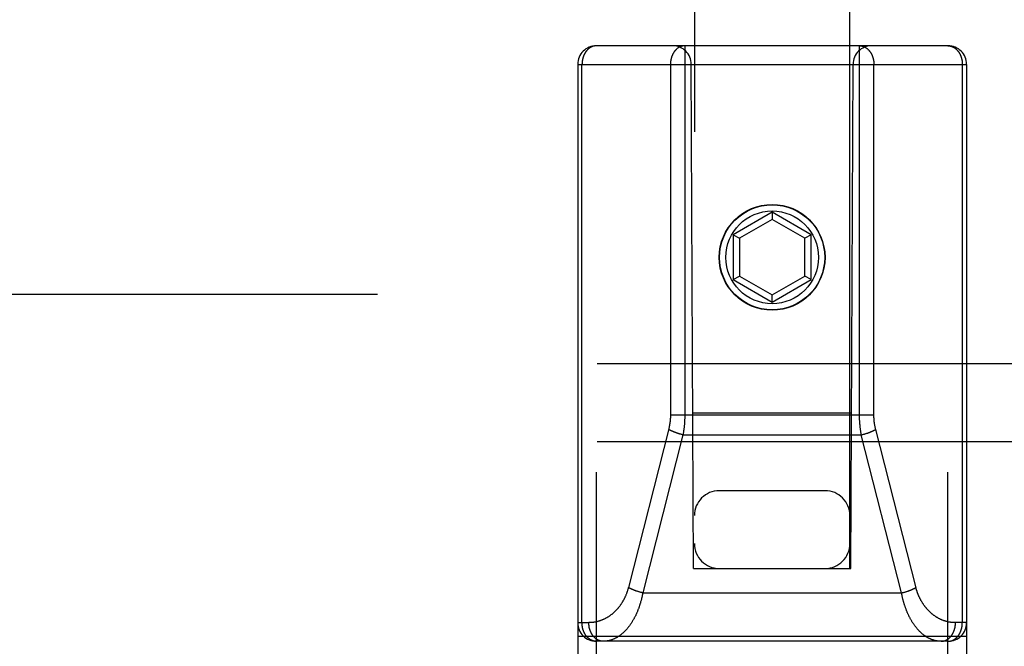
# Model space of a CAD drawing. Header units: inches. Extents: x 0 to 200, y 0 to 129.
# Tile 22 of 82: x 65.36 to 66.94, y 35.34 to 36.35. Entities that reach past the tile are written whole.
import ezdxf

# ---------------------------------------------------------------- set-up
doc = ezdxf.new("R2010")
doc.units = ezdxf.units.IN
doc.header["$LTSCALE"] = 11
doc.header["$MEASUREMENT"] = 0
doc.linetypes.add('HIDDEN', pattern=[0.2, 0.1, -0.1])
doc.layers.add('RIGHT_DOOR_ASSEMBLY', color=7, linetype='CONTINUOUS')
doc.layers.add('SUBPANEL', color=7, linetype='CONTINUOUS')

msp = doc.modelspace()

# ---------------------------------------------------------------- linework, layer by layer
at = {"layer": 'RIGHT_DOOR_ASSEMBLY', "color": 8, "linetype": 'HIDDEN'}
for p, q in [((66.4439, 61.4699), (66.4439, 35.4681)), ((66.6939, 35.4681), (66.6939, 61.4699)), ((66.8514, 36.3081), (66.2864, 36.3081)), ((66.2864, 34.5231), (66.2864, 36.3081)), ((66.7093, 35.7141), (66.7093, 36.3081)), ((66.8514, 34.5231), (66.8514, 36.3081)), ((66.2564, 36.2781), (66.8814, 36.2781)), ((66.2564, 36.2781), (66.2564, 34.5531)), ((66.2633, 35.3811), (66.2633, 36.2781)), ((66.4424, 35.4681), (66.4389, 36.2781)), ((66.6954, 35.4681), (66.6989, 36.2781)), ((66.7324, 35.7143), (66.7324, 36.2781)), ((66.8745, 36.2781), (66.8745, 35.3811)), ((66.8814, 36.2781), (66.8814, 34.5531)), ((66.5689, 36.0405), (66.5064, 36.0044)), ((66.5689, 36.029), (66.5164, 35.9987)), ((66.6314, 36.0044), (66.5689, 36.0405)), ((66.5689, 36.0405), (66.5689, 36.029)), ((66.6214, 35.9987), (66.5689, 36.029)), ((66.5064, 36.0044), (66.5164, 35.9987)), ((66.5064, 36.0044), (66.5064, 35.9323)), ((66.5164, 35.9987), (66.5164, 35.9381)), ((66.6314, 36.0044), (66.6214, 35.9987)), ((66.6214, 35.9381), (66.6214, 35.9987)), ((66.6314, 35.9323), (66.6314, 36.0044)), ((66.5064, 35.9323), (66.5164, 35.9381)), ((66.5164, 35.9381), (66.5689, 35.9077)), ((66.5689, 35.9077), (66.6214, 35.9381)), ((66.6314, 35.9323), (66.6214, 35.9381)), ((66.5064, 35.9323), (66.5689, 35.8962)), ((66.5689, 35.8962), (66.6314, 35.9323)), ((66.5689, 35.8962), (66.5689, 35.9077)), ((66.4054, 35.7151), (66.7324, 35.7151)), ((66.4413, 35.7181), (66.6965, 35.7181)), ((66.4027, 35.6924), (66.3379, 35.4377)), ((66.4256, 35.6829), (66.361, 35.4289)), ((66.4174, 35.6852), (66.4166, 35.6854)), ((66.4182, 35.6849), (66.4174, 35.6852)), ((66.419, 35.6847), (66.4182, 35.6849)), ((66.4198, 35.6844), (66.419, 35.6847)), ((66.4206, 35.6842), (66.4198, 35.6844)), ((66.4214, 35.684), (66.4206, 35.6842)), ((66.4223, 35.6837), (66.4214, 35.684)), ((66.4231, 35.6835), (66.4223, 35.6837)), ((66.4239, 35.6833), (66.4231, 35.6835)), ((66.4247, 35.6831), (66.4239, 35.6833)), ((66.4256, 35.6829), (66.4247, 35.6831)), ((66.4256, 35.6829), (66.7122, 35.6829)), ((66.7122, 35.6829), (66.7131, 35.6831)), ((66.7768, 35.4289), (66.7122, 35.6829)), ((66.7131, 35.6831), (66.7139, 35.6833)), ((66.7139, 35.6833), (66.7147, 35.6835)), ((66.7147, 35.6835), (66.7156, 35.6837)), ((66.7156, 35.6837), (66.7164, 35.684)), ((66.7164, 35.684), (66.7172, 35.6842)), ((66.7184, 35.6845), (66.7192, 35.6848)), ((66.7192, 35.6848), (66.72, 35.685)), ((66.72, 35.685), (66.7208, 35.6853)), ((66.7208, 35.6853), (66.7216, 35.6856)), ((66.7216, 35.6856), (66.7224, 35.6858)), ((66.8001, 35.437), (66.7353, 35.6917)), ((66.6539, 35.5931), (66.4839, 35.5931)), ((66.4424, 35.4681), (66.4439, 35.4681)), ((66.4439, 35.4681), (66.6939, 35.4681)), ((66.6939, 35.4681), (66.6954, 35.4681)), ((66.3528, 35.4312), (66.352, 35.4314)), ((66.3536, 35.4309), (66.3528, 35.4312)), ((66.3544, 35.4307), (66.3536, 35.4309)), ((66.3552, 35.4304), (66.3544, 35.4307)), ((66.356, 35.4302), (66.3552, 35.4304)), ((66.3568, 35.4299), (66.356, 35.4302)), ((66.3577, 35.4297), (66.3568, 35.4299)), ((66.3585, 35.4295), (66.3577, 35.4297)), ((66.3593, 35.4293), (66.3585, 35.4295)), ((66.3602, 35.4291), (66.3593, 35.4293)), ((66.361, 35.4289), (66.3602, 35.4291)), ((66.361, 35.4289), (66.7768, 35.4289)), ((66.7768, 35.4289), (66.7777, 35.4291)), ((66.7777, 35.4291), (66.7785, 35.4293)), ((66.7785, 35.4293), (66.7793, 35.4295)), ((66.7793, 35.4295), (66.7801, 35.4297)), ((66.7801, 35.4297), (66.781, 35.4299)), ((66.781, 35.4299), (66.7818, 35.4302)), ((66.783, 35.4305), (66.7838, 35.4308)), ((66.7838, 35.4308), (66.7846, 35.431)), ((66.7846, 35.431), (66.7854, 35.4313)), ((66.7854, 35.4313), (66.7862, 35.4315)), ((66.7862, 35.4315), (66.787, 35.4318)), ((66.2564, 35.3811), (66.2743, 35.3811)), ((66.8814, 35.3811), (66.8635, 35.3811)), ((66.2564, 35.3591), (66.8814, 35.3591)), ((66.8514, 35.3511), (66.2864, 35.3511))]:
    msp.add_line(p, q, dxfattribs=at)
for points in [[(66.2864, 36.3081), (66.2861, 36.3081), (66.2858, 36.308), (66.2855, 36.308), (66.2851, 36.308), (66.2848, 36.308), (66.2845, 36.308), (66.2842, 36.3079), (66.2839, 36.3079), (66.2835, 36.3078), (66.2832, 36.3078), (66.2829, 36.3077), (66.2826, 36.3076), (66.2823, 36.3076), (66.2819, 36.3075), (66.2816, 36.3074), (66.2813, 36.3073), (66.281, 36.3072), (66.2807, 36.3071), (66.2804, 36.307), (66.28, 36.3069), (66.2797, 36.3068), (66.2794, 36.3066), (66.2791, 36.3065), (66.2788, 36.3064), (66.2785, 36.3062), (66.2782, 36.3061), (66.2779, 36.3059), (66.2776, 36.3058), (66.2773, 36.3056), (66.277, 36.3055), (66.2767, 36.3053), (66.2764, 36.3051), (66.2761, 36.3049), (66.2758, 36.3047), (66.2756, 36.3045), (66.2753, 36.3043), (66.275, 36.3041), (66.2747, 36.3039), (66.2744, 36.3037), (66.2742, 36.3035), (66.2739, 36.3032), (66.2736, 36.303), (66.2733, 36.3028), (66.2731, 36.3025), (66.2728, 36.3023), (66.2726, 36.302), (66.2723, 36.3018), (66.272, 36.3015), (66.2718, 36.3013), (66.2715, 36.301), (66.2713, 36.3007), (66.2711, 36.3004), (66.2708, 36.3002), (66.2706, 36.2999), (66.2703, 36.2996), (66.2701, 36.2993), (66.2699, 36.299), (66.2697, 36.2987), (66.2694, 36.2984), (66.2692, 36.2981), (66.269, 36.2977), (66.2688, 36.2974), (66.2686, 36.2971), (66.2684, 36.2968), (66.2682, 36.2964), (66.268, 36.2961), (66.2678, 36.2958), (66.2676, 36.2954), (66.2674, 36.2951), (66.2672, 36.2947), (66.2671, 36.2944), (66.2669, 36.294), (66.2667, 36.2937), (66.2665, 36.2933), (66.2664, 36.2929), (66.2662, 36.2926), (66.2661, 36.2922), (66.2659, 36.2918), (66.2658, 36.2915), (66.2656, 36.2911), (66.2655, 36.2907), (66.2654, 36.2903), (66.2652, 36.2899), (66.2651, 36.2895), (66.265, 36.2892), (66.2649, 36.2888), (66.2647, 36.2884), (66.2646, 36.288), (66.2645, 36.2876), (66.2644, 36.2872), (66.2643, 36.2868), (66.2642, 36.2864), (66.2642, 36.286), (66.2641, 36.2856), (66.264, 36.2851), (66.2639, 36.2847), (66.2639, 36.2843), (66.2638, 36.2839), (66.2637, 36.2835), (66.2637, 36.2831), (66.2636, 36.2827), (66.2636, 36.2823), (66.2635, 36.2818), (66.2635, 36.2814), (66.2635, 36.281), (66.2634, 36.2806), (66.2634, 36.2802), (66.2634, 36.2797), (66.2634, 36.2793), (66.2634, 36.2789), (66.2633, 36.2785), (66.2633, 36.2781)], [(66.4285, 36.3081), (66.4282, 36.3081), (66.4278, 36.308), (66.4275, 36.308), (66.4272, 36.308), (66.4269, 36.308), (66.4266, 36.3079), (66.4262, 36.3079), (66.4259, 36.3079), (66.4256, 36.3078), (66.4253, 36.3078), (66.425, 36.3077), (66.4246, 36.3076), (66.4243, 36.3076), (66.424, 36.3075), (66.4237, 36.3074), (66.4234, 36.3073), (66.423, 36.3072), (66.4227, 36.3071), (66.4224, 36.307), (66.4221, 36.3069), (66.4218, 36.3068), (66.4215, 36.3066), (66.4212, 36.3065), (66.4209, 36.3064), (66.4206, 36.3062), (66.4203, 36.3061), (66.42, 36.3059), (66.4197, 36.3058), (66.4194, 36.3056), (66.4191, 36.3054), (66.4188, 36.3053), (66.4185, 36.3051), (66.4182, 36.3049), (66.4179, 36.3047), (66.4176, 36.3045), (66.4173, 36.3043), (66.417, 36.3041), (66.4168, 36.3039), (66.4165, 36.3037), (66.4162, 36.3035), (66.4159, 36.3032), (66.4157, 36.303), (66.4154, 36.3028), (66.4151, 36.3025), (66.4149, 36.3023), (66.4146, 36.302), (66.4144, 36.3018), (66.4141, 36.3015), (66.4139, 36.3013), (66.4136, 36.301), (66.4134, 36.3007), (66.4131, 36.3004), (66.4129, 36.3001), (66.4126, 36.2999), (66.4124, 36.2996), (66.4122, 36.2993), (66.4119, 36.299), (66.4117, 36.2987), (66.4115, 36.2984), (66.4113, 36.2981), (66.4111, 36.2977), (66.4109, 36.2974), (66.4107, 36.2971), (66.4104, 36.2968), (66.4102, 36.2964), (66.4101, 36.2961), (66.4099, 36.2958), (66.4097, 36.2954), (66.4095, 36.2951), (66.4093, 36.2947), (66.4091, 36.2944), (66.409, 36.294), (66.4088, 36.2937), (66.4086, 36.2933), (66.4085, 36.2929), (66.4083, 36.2926), (66.4081, 36.2922), (66.408, 36.2918), (66.4078, 36.2915), (66.4077, 36.2911), (66.4076, 36.2907), (66.4074, 36.2903), (66.4073, 36.2899), (66.4072, 36.2895), (66.407, 36.2892), (66.4069, 36.2888), (66.4068, 36.2884), (66.4067, 36.288), (66.4066, 36.2876), (66.4065, 36.2872), (66.4064, 36.2868), (66.4063, 36.2864), (66.4062, 36.286), (66.4061, 36.2856), (66.4061, 36.2851), (66.406, 36.2847), (66.4059, 36.2843), (66.4059, 36.2839), (66.4058, 36.2835), (66.4057, 36.2831), (66.4057, 36.2827), (66.4056, 36.2823), (66.4056, 36.2818), (66.4056, 36.2814), (66.4055, 36.281), (66.4055, 36.2806), (66.4055, 36.2802), (66.4054, 36.2797), (66.4054, 36.2793), (66.4054, 36.2789), (66.4054, 36.2785), (66.4054, 36.2781)], [(66.4285, 36.3081), (66.4285, 35.7141), (66.4285, 35.7131), (66.4285, 35.7122), (66.4284, 35.7112), (66.4284, 35.7103), (66.4284, 35.7094), (66.4284, 35.7084), (66.4283, 35.7075), (66.4283, 35.7065), (66.4282, 35.7056), (66.4282, 35.7046), (66.4281, 35.7037), (66.4281, 35.7027), (66.428, 35.7018), (66.4279, 35.7009), (66.4278, 35.6999), (66.4278, 35.699), (66.4277, 35.698), (66.4276, 35.6971), (66.4275, 35.6962), (66.4274, 35.6952), (66.4273, 35.6943), (66.4272, 35.6933), (66.4271, 35.6924), (66.4269, 35.6915), (66.4268, 35.6905), (66.4267, 35.6896), (66.4265, 35.6887), (66.4264, 35.6877), (66.4262, 35.6868), (66.4261, 35.6858), (66.4259, 35.6848), (66.4257, 35.6839), (66.4256, 35.6829)], [(66.7093, 36.3081), (66.7097, 36.3081), (66.71, 36.308), (66.7103, 36.308), (66.7106, 36.308), (66.7109, 36.308), (66.7113, 36.3079), (66.7116, 36.3079), (66.7119, 36.3079), (66.7122, 36.3078), (66.7125, 36.3078), (66.7129, 36.3077), (66.7132, 36.3076), (66.7135, 36.3076), (66.7138, 36.3075), (66.7141, 36.3074), (66.7145, 36.3073), (66.7148, 36.3072), (66.7151, 36.3071), (66.7154, 36.307), (66.7157, 36.3069), (66.716, 36.3068), (66.7163, 36.3066), (66.7166, 36.3065), (66.7169, 36.3064), (66.7172, 36.3062), (66.7176, 36.3061), (66.7179, 36.3059), (66.7182, 36.3058), (66.7184, 36.3056), (66.7187, 36.3054), (66.719, 36.3053), (66.7193, 36.3051), (66.7196, 36.3049), (66.7199, 36.3047), (66.7202, 36.3045), (66.7205, 36.3043), (66.7208, 36.3041), (66.721, 36.3039), (66.7213, 36.3037), (66.7216, 36.3035), (66.7219, 36.3032), (66.7221, 36.303), (66.7224, 36.3028), (66.7227, 36.3025), (66.7229, 36.3023), (66.7232, 36.302), (66.7235, 36.3018), (66.7237, 36.3015), (66.724, 36.3013), (66.7242, 36.301), (66.7245, 36.3007), (66.7247, 36.3004), (66.7249, 36.3001), (66.7252, 36.2999), (66.7254, 36.2996), (66.7256, 36.2993), (66.7259, 36.299), (66.7261, 36.2987), (66.7263, 36.2984), (66.7265, 36.2981), (66.7267, 36.2977), (66.727, 36.2974), (66.7272, 36.2971), (66.7274, 36.2968), (66.7276, 36.2964), (66.7278, 36.2961), (66.728, 36.2958), (66.7281, 36.2954), (66.7283, 36.2951), (66.7285, 36.2947), (66.7287, 36.2944), (66.7289, 36.294), (66.729, 36.2937), (66.7292, 36.2933), (66.7294, 36.2929), (66.7295, 36.2926), (66.7297, 36.2922), (66.7298, 36.2918), (66.73, 36.2915), (66.7301, 36.2911), (66.7303, 36.2907), (66.7304, 36.2903), (66.7305, 36.2899), (66.7306, 36.2895), (66.7308, 36.2892), (66.7309, 36.2888), (66.731, 36.2884), (66.7311, 36.288), (66.7312, 36.2876), (66.7313, 36.2872), (66.7314, 36.2868), (66.7315, 36.2864), (66.7316, 36.286), (66.7317, 36.2856), (66.7318, 36.2851), (66.7318, 36.2847), (66.7319, 36.2843), (66.732, 36.2839), (66.732, 36.2835), (66.7321, 36.2831), (66.7321, 36.2827), (66.7322, 36.2823), (66.7322, 36.2818), (66.7323, 36.2814), (66.7323, 36.281), (66.7323, 36.2806), (66.7323, 36.2802), (66.7324, 36.2797), (66.7324, 36.2793), (66.7324, 36.2789), (66.7324, 36.2785), (66.7324, 36.2781)], [(66.8514, 36.3081), (66.8517, 36.3081), (66.852, 36.308), (66.8523, 36.308), (66.8527, 36.308), (66.853, 36.308), (66.8533, 36.308), (66.8536, 36.3079), (66.854, 36.3079), (66.8543, 36.3078), (66.8546, 36.3078), (66.8549, 36.3077), (66.8552, 36.3076), (66.8556, 36.3076), (66.8559, 36.3075), (66.8562, 36.3074), (66.8565, 36.3073), (66.8568, 36.3072), (66.8571, 36.3071), (66.8575, 36.307), (66.8578, 36.3069), (66.8581, 36.3068), (66.8584, 36.3066), (66.8587, 36.3065), (66.859, 36.3064), (66.8593, 36.3062), (66.8596, 36.3061), (66.8599, 36.3059), (66.8602, 36.3058), (66.8605, 36.3056), (66.8608, 36.3055), (66.8611, 36.3053), (66.8614, 36.3051), (66.8617, 36.3049), (66.862, 36.3047), (66.8623, 36.3045), (66.8625, 36.3043), (66.8628, 36.3041), (66.8631, 36.3039), (66.8634, 36.3037), (66.8637, 36.3035), (66.8639, 36.3032), (66.8642, 36.303), (66.8645, 36.3028), (66.8647, 36.3025), (66.865, 36.3023), (66.8653, 36.302), (66.8655, 36.3018), (66.8658, 36.3015), (66.866, 36.3013), (66.8663, 36.301), (66.8665, 36.3007), (66.8668, 36.3004), (66.867, 36.3002), (66.8672, 36.2999), (66.8675, 36.2996), (66.8677, 36.2993), (66.8679, 36.299), (66.8682, 36.2987), (66.8684, 36.2984), (66.8686, 36.2981), (66.8688, 36.2977), (66.869, 36.2974), (66.8692, 36.2971), (66.8694, 36.2968), (66.8696, 36.2964), (66.8698, 36.2961), (66.87, 36.2958), (66.8702, 36.2954), (66.8704, 36.2951), (66.8706, 36.2947), (66.8708, 36.2944), (66.8709, 36.294), (66.8711, 36.2937), (66.8713, 36.2933), (66.8714, 36.2929), (66.8716, 36.2926), (66.8717, 36.2922), (66.8719, 36.2918), (66.872, 36.2915), (66.8722, 36.2911), (66.8723, 36.2907), (66.8725, 36.2903), (66.8726, 36.2899), (66.8727, 36.2895), (66.8728, 36.2892), (66.873, 36.2888), (66.8731, 36.2884), (66.8732, 36.288), (66.8733, 36.2876), (66.8734, 36.2872), (66.8735, 36.2868), (66.8736, 36.2864), (66.8737, 36.286), (66.8737, 36.2856), (66.8738, 36.2851), (66.8739, 36.2847), (66.874, 36.2843), (66.874, 36.2839), (66.8741, 36.2835), (66.8741, 36.2831), (66.8742, 36.2827), (66.8742, 36.2823), (66.8743, 36.2818), (66.8743, 36.2814), (66.8744, 36.281), (66.8744, 36.2806), (66.8744, 36.2802), (66.8744, 36.2797), (66.8745, 36.2793), (66.8745, 36.2789), (66.8745, 36.2785), (66.8745, 36.2781)], [(66.4054, 36.2781), (66.4054, 35.7144), (66.4054, 35.7137), (66.4054, 35.713), (66.4054, 35.7123), (66.4053, 35.7116), (66.4053, 35.7109), (66.4053, 35.7102), (66.4053, 35.7095), (66.4052, 35.7089), (66.4052, 35.7082), (66.4051, 35.7075), (66.4051, 35.7068), (66.405, 35.7061), (66.4049, 35.7054), (66.4049, 35.7047), (66.4048, 35.704), (66.4047, 35.7034), (66.4046, 35.7027), (66.4045, 35.702), (66.4044, 35.7013), (66.4043, 35.7006), (66.4042, 35.7), (66.4041, 35.6993), (66.404, 35.6986), (66.4039, 35.6979), (66.4037, 35.6972), (66.4036, 35.6966), (66.4035, 35.6959), (66.4033, 35.6952), (66.4032, 35.6945), (66.403, 35.6938), (66.4029, 35.6931), (66.4027, 35.6924)], [(66.7122, 35.6829), (66.7121, 35.6839), (66.7119, 35.6848), (66.7117, 35.6857), (66.7116, 35.6866), (66.7114, 35.6876), (66.7113, 35.6885), (66.7112, 35.6894), (66.711, 35.6904), (66.7109, 35.6913), (66.7108, 35.6922), (66.7107, 35.6932), (66.7106, 35.6941), (66.7104, 35.695), (66.7103, 35.696), (66.7103, 35.6969), (66.7102, 35.6979), (66.7101, 35.6988), (66.71, 35.6997), (66.7099, 35.7007), (66.7098, 35.7016), (66.7098, 35.7026), (66.7097, 35.7035), (66.7096, 35.7044), (66.7096, 35.7054), (66.7095, 35.7063), (66.7095, 35.7073), (66.7095, 35.7082), (66.7094, 35.7092), (66.7094, 35.7101), (66.7094, 35.7111), (66.7094, 35.7121), (66.7093, 35.7131), (66.7093, 35.7141)], [(66.7353, 35.6917), (66.7351, 35.6924), (66.735, 35.693), (66.7348, 35.6937), (66.7347, 35.6944), (66.7345, 35.6951), (66.7344, 35.6957), (66.7342, 35.6964), (66.7341, 35.6971), (66.734, 35.6978), (66.7339, 35.6985), (66.7337, 35.6991), (66.7336, 35.6998), (66.7335, 35.7005), (66.7334, 35.7012), (66.7333, 35.7019), (66.7332, 35.7025), (66.7331, 35.7032), (66.7331, 35.7039), (66.733, 35.7046), (66.7329, 35.7053), (66.7328, 35.706), (66.7328, 35.7067), (66.7327, 35.7073), (66.7327, 35.708), (66.7326, 35.7087), (66.7326, 35.7094), (66.7325, 35.7101), (66.7325, 35.7108), (66.7325, 35.7115), (66.7324, 35.7122), (66.7324, 35.7129), (66.7324, 35.7136), (66.7324, 35.7143)], [(66.4166, 35.6854), (66.4158, 35.6857), (66.4154, 35.6858), (66.415, 35.686), (66.4146, 35.6861), (66.4142, 35.6862), (66.4139, 35.6864), (66.4135, 35.6865), (66.4131, 35.6866), (66.4127, 35.6868), (66.4124, 35.6869), (66.412, 35.6871), (66.4116, 35.6872), (66.4113, 35.6874), (66.4109, 35.6875), (66.4105, 35.6877), (66.4102, 35.6878), (66.4098, 35.688), (66.4095, 35.6881), (66.4091, 35.6883), (66.4088, 35.6884), (66.4085, 35.6886), (66.4081, 35.6887), (66.4078, 35.6889), (66.4075, 35.689), (66.4071, 35.6892), (66.4068, 35.6893), (66.4065, 35.6895), (66.4062, 35.6896), (66.4059, 35.6898), (66.4056, 35.6899), (66.4053, 35.6901), (66.405, 35.6903), (66.4047, 35.6904), (66.4044, 35.6906), (66.4041, 35.6907), (66.4038, 35.6909), (66.4036, 35.691), (66.4033, 35.6912), (66.403, 35.6914), (66.4028, 35.6915), (66.4025, 35.6917)], [(66.7172, 35.6842), (66.7176, 35.6843), (66.7184, 35.6845)], [(66.7224, 35.6858), (66.7228, 35.686), (66.7232, 35.6861), (66.7236, 35.6862), (66.724, 35.6864), (66.7243, 35.6865), (66.7247, 35.6866), (66.7251, 35.6868), (66.7255, 35.6869), (66.7258, 35.6871), (66.7262, 35.6872), (66.7266, 35.6874), (66.7269, 35.6875), (66.7273, 35.6877), (66.7276, 35.6878), (66.728, 35.688), (66.7283, 35.6881), (66.7287, 35.6883), (66.729, 35.6884), (66.7294, 35.6886), (66.7297, 35.6887), (66.73, 35.6889), (66.7304, 35.689), (66.7307, 35.6892), (66.731, 35.6893), (66.7313, 35.6895), (66.7316, 35.6896), (66.7319, 35.6898), (66.7322, 35.6899), (66.7325, 35.6901), (66.7328, 35.6903), (66.7331, 35.6904), (66.7334, 35.6906), (66.7337, 35.6907), (66.734, 35.6909), (66.7343, 35.691), (66.7345, 35.6912), (66.7348, 35.6914), (66.7351, 35.6915), (66.7353, 35.6917)], [(66.3379, 35.4377), (66.3377, 35.437), (66.3376, 35.4362), (66.3374, 35.4355), (66.3372, 35.4348), (66.337, 35.4341), (66.3367, 35.4334), (66.3365, 35.4327), (66.3363, 35.432), (66.3361, 35.4313), (66.3358, 35.4306), (66.3356, 35.4299), (66.3353, 35.4292), (66.3351, 35.4286), (66.3348, 35.4279), (66.3346, 35.4272), (66.3343, 35.4265), (66.334, 35.4258), (66.3337, 35.4251), (66.3335, 35.4245), (66.3332, 35.4238), (66.3329, 35.4231), (66.3326, 35.4224), (66.3323, 35.4218), (66.3319, 35.4211), (66.3316, 35.4204), (66.3313, 35.4198), (66.331, 35.4191), (66.3306, 35.4185), (66.3303, 35.4178), (66.3299, 35.4171), (66.3296, 35.4165), (66.3292, 35.4159), (66.3288, 35.4152), (66.3285, 35.4146), (66.3281, 35.4139), (66.3277, 35.4133), (66.3273, 35.4127), (66.3269, 35.4121), (66.3265, 35.4114), (66.3261, 35.4108), (66.3257, 35.4102), (66.3252, 35.4096), (66.3248, 35.409), (66.3244, 35.4084), (66.3239, 35.4078), (66.3235, 35.4072), (66.323, 35.4066), (66.3226, 35.406), (66.3221, 35.4054), (66.3216, 35.4048), (66.3212, 35.4043), (66.3207, 35.4037), (66.3202, 35.4031), (66.3197, 35.4026), (66.3192, 35.402), (66.3187, 35.4015), (66.3182, 35.4009), (66.3177, 35.4004), (66.3172, 35.3999), (66.3166, 35.3993), (66.3161, 35.3988), (66.3156, 35.3983), (66.315, 35.3978), (66.3145, 35.3973), (66.3139, 35.3968), (66.3134, 35.3963), (66.3128, 35.3958), (66.3123, 35.3953), (66.3117, 35.3949), (66.3111, 35.3944), (66.3105, 35.3939), (66.3099, 35.3935), (66.3093, 35.393), (66.3087, 35.3926), (66.3081, 35.3922), (66.3075, 35.3917), (66.3069, 35.3913), (66.3063, 35.3909), (66.3057, 35.3905), (66.305, 35.3901), (66.3044, 35.3897), (66.3038, 35.3893), (66.3031, 35.389), (66.3025, 35.3886), (66.3018, 35.3882), (66.3012, 35.3879), (66.3005, 35.3875), (66.2999, 35.3872), (66.2992, 35.3869), (66.2985, 35.3866), (66.2979, 35.3862), (66.2972, 35.3859), (66.2965, 35.3856), (66.2958, 35.3854), (66.2952, 35.3851), (66.2945, 35.3848), (66.2938, 35.3846), (66.2931, 35.3843), (66.2924, 35.3841), (66.2917, 35.3838), (66.291, 35.3836), (66.2903, 35.3834), (66.2896, 35.3832), (66.2889, 35.383), (66.2881, 35.3828), (66.2874, 35.3826), (66.2867, 35.3825), (66.286, 35.3823), (66.2853, 35.3821), (66.2845, 35.382), (66.2838, 35.3819), (66.2831, 35.3818), (66.2824, 35.3816), (66.2816, 35.3815), (66.2809, 35.3814), (66.2802, 35.3814), (66.2794, 35.3813), (66.2787, 35.3812), (66.278, 35.3812), (66.2772, 35.3811), (66.2765, 35.3811), (66.2758, 35.3811), (66.275, 35.3811), (66.2743, 35.3811)], [(66.361, 35.4289), (66.3608, 35.4279), (66.3606, 35.4269), (66.3604, 35.426), (66.3602, 35.425), (66.36, 35.424), (66.3598, 35.4231), (66.3596, 35.4221), (66.3594, 35.4211), (66.3591, 35.4202), (66.3589, 35.4192), (66.3587, 35.4183), (66.3584, 35.4173), (66.3582, 35.4164), (66.3579, 35.4154), (66.3576, 35.4145), (66.3574, 35.4135), (66.3571, 35.4126), (66.3568, 35.4117), (66.3565, 35.4107), (66.3562, 35.4098), (66.3559, 35.4089), (66.3556, 35.4079), (66.3553, 35.407), (66.355, 35.4061), (66.3547, 35.4052), (66.3544, 35.4043), (66.354, 35.4034), (66.3537, 35.4025), (66.3533, 35.4016), (66.353, 35.4007), (66.3526, 35.3998), (66.3523, 35.3989), (66.3519, 35.398), (66.3515, 35.3971), (66.3511, 35.3963), (66.3507, 35.3954), (66.3504, 35.3945), (66.35, 35.3937), (66.3496, 35.3928), (66.3491, 35.392), (66.3487, 35.3911), (66.3483, 35.3903), (66.3479, 35.3895), (66.3474, 35.3886), (66.347, 35.3878), (66.3466, 35.387), (66.3461, 35.3862), (66.3456, 35.3854), (66.3452, 35.3846), (66.3447, 35.3838), (66.3442, 35.383), (66.3438, 35.3822), (66.3433, 35.3814), (66.3428, 35.3807), (66.3423, 35.3799), (66.3418, 35.3792), (66.3413, 35.3784), (66.3408, 35.3777), (66.3402, 35.3769), (66.3397, 35.3762), (66.3392, 35.3755), (66.3386, 35.3748), (66.3381, 35.3741), (66.3376, 35.3734), (66.337, 35.3727), (66.3364, 35.372), (66.3359, 35.3714), (66.3353, 35.3707), (66.3347, 35.3701), (66.3342, 35.3694), (66.3336, 35.3688), (66.333, 35.3682), (66.3324, 35.3675), (66.3318, 35.3669), (66.3312, 35.3663), (66.3306, 35.3657), (66.33, 35.3652), (66.3294, 35.3646), (66.3287, 35.364), (66.3281, 35.3635), (66.3275, 35.363), (66.3268, 35.3624), (66.3262, 35.3619), (66.3256, 35.3614), (66.3249, 35.3609), (66.3243, 35.3604), (66.3236, 35.36), (66.3229, 35.3595), (66.3223, 35.3591), (66.3216, 35.3586), (66.3209, 35.3582), (66.3203, 35.3578), (66.3196, 35.3574), (66.3189, 35.357), (66.3182, 35.3566), (66.3175, 35.3562), (66.3168, 35.3559), (66.3161, 35.3555), (66.3155, 35.3552), (66.3148, 35.3549), (66.314, 35.3546), (66.3133, 35.3543), (66.3126, 35.354), (66.3119, 35.3537), (66.3112, 35.3535), (66.3105, 35.3532), (66.3098, 35.353), (66.3091, 35.3528), (66.3083, 35.3526), (66.3076, 35.3524), (66.3069, 35.3522), (66.3062, 35.352), (66.3054, 35.3519), (66.3047, 35.3517), (66.304, 35.3516), (66.3032, 35.3515), (66.3025, 35.3514), (66.3018, 35.3513), (66.301, 35.3512), (66.3003, 35.3512), (66.2996, 35.3511), (66.2988, 35.3511), (66.2981, 35.3511), (66.2974, 35.3511)], [(66.352, 35.4314), (66.3512, 35.4317), (66.3508, 35.4318), (66.3504, 35.4319), (66.35, 35.4321), (66.3497, 35.4322), (66.3493, 35.4324), (66.3489, 35.4325), (66.3485, 35.4326), (66.3481, 35.4328), (66.3478, 35.4329), (66.3474, 35.4331), (66.347, 35.4332), (66.3467, 35.4334), (66.3463, 35.4335), (66.346, 35.4336), (66.3456, 35.4338), (66.3452, 35.4339), (66.3449, 35.4341), (66.3446, 35.4342), (66.3442, 35.4344), (66.3439, 35.4345), (66.3435, 35.4347), (66.3432, 35.4348), (66.3429, 35.435), (66.3426, 35.4352), (66.3422, 35.4353), (66.3419, 35.4355), (66.3416, 35.4356), (66.3413, 35.4358), (66.341, 35.4359), (66.3407, 35.4361), (66.3404, 35.4362), (66.3401, 35.4364), (66.3398, 35.4366), (66.3395, 35.4367), (66.3393, 35.4369), (66.339, 35.437), (66.3387, 35.4372), (66.3384, 35.4373), (66.3382, 35.4375), (66.3379, 35.4377)], [(66.8404, 35.3511), (66.8397, 35.3511), (66.839, 35.3511), (66.8383, 35.3511), (66.8375, 35.3512), (66.8368, 35.3512), (66.8361, 35.3513), (66.8354, 35.3514), (66.8346, 35.3515), (66.8339, 35.3516), (66.8332, 35.3517), (66.8325, 35.3518), (66.8318, 35.352), (66.8311, 35.3522), (66.8303, 35.3523), (66.8296, 35.3525), (66.8289, 35.3527), (66.8282, 35.3529), (66.8275, 35.3532), (66.8268, 35.3534), (66.8261, 35.3536), (66.8254, 35.3539), (66.8247, 35.3542), (66.824, 35.3545), (66.8233, 35.3548), (66.8226, 35.3551), (66.8219, 35.3554), (66.8212, 35.3557), (66.8206, 35.3561), (66.8199, 35.3564), (66.8192, 35.3568), (66.8185, 35.3572), (66.8179, 35.3576), (66.8172, 35.358), (66.8165, 35.3584), (66.8159, 35.3588), (66.8152, 35.3593), (66.8146, 35.3597), (66.8139, 35.3602), (66.8133, 35.3606), (66.8126, 35.3611), (66.812, 35.3616), (66.8114, 35.3621), (66.8107, 35.3626), (66.8101, 35.3632), (66.8095, 35.3637), (66.8089, 35.3642), (66.8083, 35.3648), (66.8077, 35.3653), (66.8071, 35.3659), (66.8065, 35.3665), (66.8059, 35.3671), (66.8053, 35.3677), (66.8047, 35.3683), (66.8041, 35.3689), (66.8036, 35.3695), (66.803, 35.3701), (66.8024, 35.3708), (66.8019, 35.3714), (66.8013, 35.3721), (66.8008, 35.3728), (66.8002, 35.3734), (66.7997, 35.3741), (66.7992, 35.3748), (66.7986, 35.3755), (66.7981, 35.3762), (66.7976, 35.3769), (66.7971, 35.3776), (66.7966, 35.3784), (66.7961, 35.3791), (66.7956, 35.3798), (66.7951, 35.3806), (66.7946, 35.3813), (66.7941, 35.3821), (66.7936, 35.3829), (66.7932, 35.3836), (66.7927, 35.3844), (66.7923, 35.3852), (66.7918, 35.386), (66.7914, 35.3868), (66.7909, 35.3876), (66.7905, 35.3884), (66.7901, 35.3892), (66.7896, 35.39), (66.7892, 35.3909), (66.7888, 35.3917), (66.7884, 35.3925), (66.788, 35.3934), (66.7876, 35.3942), (66.7872, 35.395), (66.7868, 35.3959), (66.7865, 35.3968), (66.7861, 35.3976), (66.7857, 35.3985), (66.7854, 35.3993), (66.785, 35.4002), (66.7847, 35.4011), (66.7843, 35.402), (66.784, 35.4029), (66.7837, 35.4038), (66.7833, 35.4047), (66.783, 35.4055), (66.7827, 35.4064), (66.7824, 35.4074), (66.7821, 35.4083), (66.7818, 35.4092), (66.7815, 35.4101), (66.7812, 35.411), (66.7809, 35.4119), (66.7806, 35.4128), (66.7804, 35.4138), (66.7801, 35.4147), (66.7799, 35.4156), (66.7796, 35.4166), (66.7794, 35.4175), (66.7791, 35.4184), (66.7789, 35.4194), (66.7786, 35.4203), (66.7784, 35.4213), (66.7782, 35.4222), (66.778, 35.4231), (66.7778, 35.4241), (66.7776, 35.4251), (66.7774, 35.426), (66.7772, 35.427), (66.777, 35.4279), (66.7768, 35.4289)], [(66.7818, 35.4302), (66.7822, 35.4303), (66.783, 35.4305)], [(66.787, 35.4318), (66.7874, 35.4319), (66.7878, 35.4321), (66.7882, 35.4322), (66.7885, 35.4324), (66.7889, 35.4325), (66.7893, 35.4326), (66.7897, 35.4328), (66.79, 35.4329), (66.7904, 35.4331), (66.7908, 35.4332), (66.7911, 35.4334), (66.7915, 35.4335), (66.7919, 35.4336), (66.7922, 35.4338), (66.7926, 35.4339), (66.7929, 35.4341), (66.7933, 35.4342), (66.7936, 35.4344), (66.7939, 35.4345), (66.7943, 35.4347), (66.7946, 35.4348), (66.7949, 35.435), (66.7953, 35.4352), (66.7956, 35.4353), (66.7959, 35.4355), (66.7962, 35.4356), (66.7965, 35.4358), (66.7968, 35.4359), (66.7971, 35.4361), (66.7974, 35.4362), (66.7977, 35.4364), (66.798, 35.4366), (66.7983, 35.4367), (66.7986, 35.4369), (66.7988, 35.437), (66.7991, 35.4372), (66.7994, 35.4373), (66.7996, 35.4375), (66.7999, 35.4377)], [(66.8635, 35.3811), (66.8628, 35.3811), (66.8621, 35.3811), (66.8613, 35.3811), (66.8606, 35.3811), (66.8599, 35.3812), (66.8592, 35.3812), (66.8584, 35.3813), (66.8577, 35.3814), (66.857, 35.3814), (66.8563, 35.3815), (66.8556, 35.3816), (66.8548, 35.3817), (66.8541, 35.3819), (66.8534, 35.382), (66.8527, 35.3821), (66.852, 35.3823), (66.8513, 35.3824), (66.8506, 35.3826), (66.8499, 35.3828), (66.8492, 35.3829), (66.8485, 35.3831), (66.8478, 35.3833), (66.8471, 35.3835), (66.8464, 35.3838), (66.8457, 35.384), (66.845, 35.3842), (66.8443, 35.3845), (66.8436, 35.3847), (66.8429, 35.385), (66.8423, 35.3852), (66.8416, 35.3855), (66.8409, 35.3858), (66.8403, 35.3861), (66.8396, 35.3864), (66.8389, 35.3867), (66.8383, 35.387), (66.8376, 35.3874), (66.837, 35.3877), (66.8363, 35.388), (66.8357, 35.3884), (66.8351, 35.3887), (66.8344, 35.3891), (66.8338, 35.3895), (66.8332, 35.3899), (66.8326, 35.3902), (66.8319, 35.3906), (66.8313, 35.391), (66.8307, 35.3914), (66.8301, 35.3919), (66.8295, 35.3923), (66.8289, 35.3927), (66.8284, 35.3931), (66.8278, 35.3936), (66.8272, 35.394), (66.8266, 35.3945), (66.8261, 35.3949), (66.8255, 35.3954), (66.8249, 35.3959), (66.8244, 35.3964), (66.8238, 35.3968), (66.8233, 35.3973), (66.8227, 35.3978), (66.8222, 35.3983), (66.8217, 35.3988), (66.8212, 35.3993), (66.8207, 35.3999), (66.8201, 35.4004), (66.8196, 35.4009), (66.8191, 35.4015), (66.8186, 35.402), (66.8182, 35.4025), (66.8177, 35.4031), (66.8172, 35.4036), (66.8167, 35.4042), (66.8162, 35.4048), (66.8158, 35.4053), (66.8153, 35.4059), (66.8149, 35.4065), (66.8144, 35.407), (66.814, 35.4076), (66.8136, 35.4082), (66.8131, 35.4088), (66.8127, 35.4094), (66.8123, 35.41), (66.8119, 35.4106), (66.8115, 35.4112), (66.8111, 35.4118), (66.8107, 35.4124), (66.8103, 35.413), (66.8099, 35.4137), (66.8095, 35.4143), (66.8092, 35.4149), (66.8088, 35.4155), (66.8084, 35.4162), (66.8081, 35.4168), (66.8077, 35.4175), (66.8074, 35.4181), (66.8071, 35.4187), (66.8067, 35.4194), (66.8064, 35.42), (66.8061, 35.4207), (66.8058, 35.4213), (66.8055, 35.422), (66.8051, 35.4227), (66.8048, 35.4233), (66.8046, 35.424), (66.8043, 35.4246), (66.804, 35.4253), (66.8037, 35.426), (66.8034, 35.4267), (66.8032, 35.4273), (66.8029, 35.428), (66.8027, 35.4287), (66.8024, 35.4294), (66.8022, 35.4301), (66.8019, 35.4307), (66.8017, 35.4314), (66.8015, 35.4321), (66.8013, 35.4328), (66.8011, 35.4335), (66.8009, 35.4342), (66.8006, 35.4349), (66.8005, 35.4356), (66.8003, 35.4363), (66.8001, 35.437)], [(66.2864, 35.3511), (66.2861, 35.3511), (66.2858, 35.3511), (66.2855, 35.3511), (66.2851, 35.3511), (66.2848, 35.3511), (66.2845, 35.3512), (66.2842, 35.3512), (66.2839, 35.3512), (66.2835, 35.3513), (66.2832, 35.3513), (66.2829, 35.3514), (66.2826, 35.3515), (66.2823, 35.3515), (66.2819, 35.3516), (66.2816, 35.3517), (66.2813, 35.3518), (66.281, 35.3519), (66.2807, 35.352), (66.2804, 35.3521), (66.28, 35.3522), (66.2797, 35.3523), (66.2794, 35.3525), (66.2791, 35.3526), (66.2788, 35.3527), (66.2785, 35.3529), (66.2782, 35.353), (66.2779, 35.3532), (66.2776, 35.3533), (66.2773, 35.3535), (66.277, 35.3537), (66.2767, 35.3538), (66.2764, 35.354), (66.2761, 35.3542), (66.2758, 35.3544), (66.2756, 35.3546), (66.2753, 35.3548), (66.275, 35.355), (66.2747, 35.3552), (66.2744, 35.3554), (66.2742, 35.3556), (66.2739, 35.3559), (66.2736, 35.3561), (66.2733, 35.3563), (66.2731, 35.3566), (66.2728, 35.3568), (66.2726, 35.3571), (66.2723, 35.3573), (66.272, 35.3576), (66.2718, 35.3578), (66.2715, 35.3581), (66.2713, 35.3584), (66.2711, 35.3587), (66.2708, 35.359), (66.2706, 35.3592), (66.2703, 35.3595), (66.2701, 35.3598), (66.2699, 35.3601), (66.2697, 35.3604), (66.2694, 35.3607), (66.2692, 35.361), (66.269, 35.3614), (66.2688, 35.3617), (66.2686, 35.362), (66.2684, 35.3623), (66.2682, 35.3627), (66.268, 35.363), (66.2678, 35.3633), (66.2676, 35.3637), (66.2674, 35.364), (66.2672, 35.3644), (66.2671, 35.3647), (66.2669, 35.3651), (66.2667, 35.3654), (66.2665, 35.3658), (66.2664, 35.3662), (66.2662, 35.3665), (66.2661, 35.3669), (66.2659, 35.3673), (66.2658, 35.3676), (66.2656, 35.368), (66.2655, 35.3684), (66.2654, 35.3688), (66.2652, 35.3692), (66.2651, 35.3696), (66.265, 35.37), (66.2649, 35.3703), (66.2647, 35.3707), (66.2646, 35.3711), (66.2645, 35.3715), (66.2644, 35.3719), (66.2643, 35.3723), (66.2642, 35.3727), (66.2642, 35.3731), (66.2641, 35.3736), (66.264, 35.374), (66.2639, 35.3744), (66.2639, 35.3748), (66.2638, 35.3752), (66.2637, 35.3756), (66.2637, 35.376), (66.2636, 35.3764), (66.2636, 35.3769), (66.2635, 35.3773), (66.2635, 35.3777), (66.2635, 35.3781), (66.2634, 35.3785), (66.2634, 35.379), (66.2634, 35.3794), (66.2634, 35.3798), (66.2634, 35.3802), (66.2633, 35.3806), (66.2633, 35.3811)], [(66.2974, 35.3511), (66.297, 35.3511), (66.2967, 35.3511), (66.2964, 35.3511), (66.2961, 35.3511), (66.2957, 35.3511), (66.2954, 35.3512), (66.2951, 35.3512), (66.2947, 35.3512), (66.2944, 35.3513), (66.2941, 35.3514), (66.2938, 35.3514), (66.2934, 35.3515), (66.2931, 35.3516), (66.2928, 35.3517), (66.2925, 35.3517), (66.2921, 35.3518), (66.2918, 35.3519), (66.2915, 35.352), (66.2912, 35.3522), (66.2909, 35.3523), (66.2906, 35.3524), (66.2902, 35.3525), (66.2899, 35.3527), (66.2896, 35.3528), (66.2893, 35.3529), (66.289, 35.3531), (66.2887, 35.3533), (66.2884, 35.3534), (66.2881, 35.3536), (66.2878, 35.3538), (66.2875, 35.3539), (66.2872, 35.3541), (66.2869, 35.3543), (66.2866, 35.3545), (66.2863, 35.3547), (66.286, 35.3549), (66.2857, 35.3551), (66.2855, 35.3554), (66.2852, 35.3556), (66.2849, 35.3558), (66.2846, 35.3561), (66.2844, 35.3563), (66.2841, 35.3565), (66.2838, 35.3568), (66.2835, 35.357), (66.2833, 35.3573), (66.283, 35.3576), (66.2828, 35.3578), (66.2825, 35.3581), (66.2823, 35.3584), (66.282, 35.3587), (66.2818, 35.359), (66.2815, 35.3592), (66.2813, 35.3595), (66.2811, 35.3598), (66.2808, 35.3601), (66.2806, 35.3605), (66.2804, 35.3608), (66.2802, 35.3611), (66.2799, 35.3614), (66.2797, 35.3617), (66.2795, 35.3621), (66.2793, 35.3624), (66.2791, 35.3627), (66.2789, 35.3631), (66.2787, 35.3634), (66.2785, 35.3638), (66.2783, 35.3641), (66.2781, 35.3645), (66.278, 35.3648), (66.2778, 35.3652), (66.2776, 35.3656), (66.2775, 35.3659), (66.2773, 35.3663), (66.2771, 35.3667), (66.277, 35.3671), (66.2768, 35.3674), (66.2767, 35.3678), (66.2765, 35.3682), (66.2764, 35.3686), (66.2763, 35.369), (66.2761, 35.3694), (66.276, 35.3698), (66.2759, 35.3702), (66.2758, 35.3706), (66.2756, 35.371), (66.2755, 35.3714), (66.2754, 35.3718), (66.2753, 35.3722), (66.2752, 35.3726), (66.2751, 35.373), (66.2751, 35.3734), (66.275, 35.3738), (66.2749, 35.3743), (66.2748, 35.3747), (66.2748, 35.3751), (66.2747, 35.3755), (66.2746, 35.3759), (66.2746, 35.3764), (66.2745, 35.3768), (66.2745, 35.3772), (66.2745, 35.3776), (66.2744, 35.3781), (66.2744, 35.3785), (66.2744, 35.3789), (66.2743, 35.3793), (66.2743, 35.3798), (66.2743, 35.3802), (66.2743, 35.3806), (66.2743, 35.3811)], [(66.8404, 35.3511), (66.8408, 35.3511), (66.8411, 35.3511), (66.8414, 35.3511), (66.8418, 35.3511), (66.8421, 35.3511), (66.8424, 35.3512), (66.8427, 35.3512), (66.8431, 35.3512), (66.8434, 35.3513), (66.8437, 35.3514), (66.8441, 35.3514), (66.8444, 35.3515), (66.8447, 35.3516), (66.845, 35.3517), (66.8453, 35.3517), (66.8457, 35.3518), (66.846, 35.3519), (66.8463, 35.352), (66.8466, 35.3522), (66.8469, 35.3523), (66.8473, 35.3524), (66.8476, 35.3525), (66.8479, 35.3527), (66.8482, 35.3528), (66.8485, 35.3529), (66.8488, 35.3531), (66.8491, 35.3533), (66.8494, 35.3534), (66.8497, 35.3536), (66.85, 35.3538), (66.8503, 35.3539), (66.8506, 35.3541), (66.8509, 35.3543), (66.8512, 35.3545), (66.8515, 35.3547), (66.8518, 35.3549), (66.8521, 35.3551), (66.8524, 35.3554), (66.8526, 35.3556), (66.8529, 35.3558), (66.8532, 35.3561), (66.8535, 35.3563), (66.8537, 35.3565), (66.854, 35.3568), (66.8543, 35.357), (66.8545, 35.3573), (66.8548, 35.3576), (66.855, 35.3578), (66.8553, 35.3581), (66.8555, 35.3584), (66.8558, 35.3587), (66.856, 35.359), (66.8563, 35.3592), (66.8565, 35.3595), (66.8568, 35.3598), (66.857, 35.3601), (66.8572, 35.3605), (66.8574, 35.3608), (66.8577, 35.3611), (66.8579, 35.3614), (66.8581, 35.3617), (66.8583, 35.3621), (66.8585, 35.3624), (66.8587, 35.3627), (66.8589, 35.3631), (66.8591, 35.3634), (66.8593, 35.3638), (66.8595, 35.3641), (66.8597, 35.3645), (66.8598, 35.3648), (66.86, 35.3652), (66.8602, 35.3656), (66.8604, 35.3659), (66.8605, 35.3663), (66.8607, 35.3667), (66.8608, 35.3671), (66.861, 35.3674), (66.8611, 35.3678), (66.8613, 35.3682), (66.8614, 35.3686), (66.8616, 35.369), (66.8617, 35.3694), (66.8618, 35.3698), (66.8619, 35.3702), (66.8621, 35.3706), (66.8622, 35.371), (66.8623, 35.3714), (66.8624, 35.3718), (66.8625, 35.3722), (66.8626, 35.3726), (66.8627, 35.373), (66.8628, 35.3734), (66.8628, 35.3738), (66.8629, 35.3743), (66.863, 35.3747), (66.8631, 35.3751), (66.8631, 35.3755), (66.8632, 35.3759), (66.8632, 35.3764), (66.8633, 35.3768), (66.8633, 35.3772), (66.8634, 35.3776), (66.8634, 35.3781), (66.8634, 35.3785), (66.8635, 35.3789), (66.8635, 35.3793), (66.8635, 35.3798), (66.8635, 35.3802), (66.8635, 35.3806), (66.8635, 35.3811)], [(66.8514, 35.3511), (66.8517, 35.3511), (66.852, 35.3511), (66.8523, 35.3511), (66.8527, 35.3511), (66.853, 35.3511), (66.8533, 35.3512), (66.8536, 35.3512), (66.854, 35.3512), (66.8543, 35.3513), (66.8546, 35.3513), (66.8549, 35.3514), (66.8552, 35.3515), (66.8556, 35.3515), (66.8559, 35.3516), (66.8562, 35.3517), (66.8565, 35.3518), (66.8568, 35.3519), (66.8571, 35.352), (66.8575, 35.3521), (66.8578, 35.3522), (66.8581, 35.3523), (66.8584, 35.3525), (66.8587, 35.3526), (66.859, 35.3527), (66.8593, 35.3529), (66.8596, 35.353), (66.8599, 35.3532), (66.8602, 35.3533), (66.8605, 35.3535), (66.8608, 35.3537), (66.8611, 35.3538), (66.8614, 35.354), (66.8617, 35.3542), (66.862, 35.3544), (66.8623, 35.3546), (66.8625, 35.3548), (66.8628, 35.355), (66.8631, 35.3552), (66.8634, 35.3554), (66.8637, 35.3556), (66.8639, 35.3559), (66.8642, 35.3561), (66.8645, 35.3563), (66.8647, 35.3566), (66.865, 35.3568), (66.8653, 35.3571), (66.8655, 35.3573), (66.8658, 35.3576), (66.866, 35.3578), (66.8663, 35.3581), (66.8665, 35.3584), (66.8668, 35.3587), (66.867, 35.359), (66.8672, 35.3592), (66.8675, 35.3595), (66.8677, 35.3598), (66.8679, 35.3601), (66.8682, 35.3604), (66.8684, 35.3607), (66.8686, 35.361), (66.8688, 35.3614), (66.869, 35.3617), (66.8692, 35.362), (66.8694, 35.3623), (66.8696, 35.3627), (66.8698, 35.363), (66.87, 35.3633), (66.8702, 35.3637), (66.8704, 35.364), (66.8706, 35.3644), (66.8708, 35.3647), (66.8709, 35.3651), (66.8711, 35.3654), (66.8713, 35.3658), (66.8714, 35.3662), (66.8716, 35.3665), (66.8717, 35.3669), (66.8719, 35.3673), (66.872, 35.3676), (66.8722, 35.368), (66.8723, 35.3684), (66.8725, 35.3688), (66.8726, 35.3692), (66.8727, 35.3696), (66.8728, 35.37), (66.873, 35.3703), (66.8731, 35.3707), (66.8732, 35.3711), (66.8733, 35.3715), (66.8734, 35.3719), (66.8735, 35.3723), (66.8736, 35.3727), (66.8737, 35.3731), (66.8737, 35.3736), (66.8738, 35.374), (66.8739, 35.3744), (66.874, 35.3748), (66.874, 35.3752), (66.8741, 35.3756), (66.8741, 35.376), (66.8742, 35.3764), (66.8742, 35.3769), (66.8743, 35.3773), (66.8743, 35.3777), (66.8744, 35.3781), (66.8744, 35.3785), (66.8744, 35.379), (66.8744, 35.3794), (66.8745, 35.3798), (66.8745, 35.3802), (66.8745, 35.3806), (66.8745, 35.3811)]]:
    msp.add_lwpolyline(points, dxfattribs=at)
for radius in [0.085, 0.0845, 0.0745]:
    msp.add_circle((66.5689, 35.9681), radius, dxfattribs=at)
for centre, radius, start, end in [((66.2864, 36.2781), 0.03, 90, 180), ((66.4089, 36.2781), 0.03, 0, 90), ((66.7289, 36.2781), 0.03, 90, 180), ((66.8514, 36.2781), 0.03, 0, 90), ((66.4839, 35.5531), 0.04, 90, 180), ((66.6539, 35.5531), 0.04, 0, 90), ((66.4839, 35.5081), 0.04, 180, 270), ((66.6539, 35.5081), 0.04, 270, 360), ((66.2864, 35.3811), 0.03, 180, 270), ((66.8514, 35.3811), 0.03, 270, 360)]:
    msp.add_arc(centre, radius, start, end, dxfattribs=at)
at = {"layer": 'SUBPANEL', "color": 8, "linetype": 'HIDDEN'}
for p, q in [((42.8346, 35.9088), (82.8033, 35.9088)), ((82.7877, 35.7968), (42.8502, 35.7968)), ((82.7877, 35.6718), (42.8502, 35.6718))]:
    msp.add_line(p, q, dxfattribs=at)

doc.saveas('drawing.dxf')
